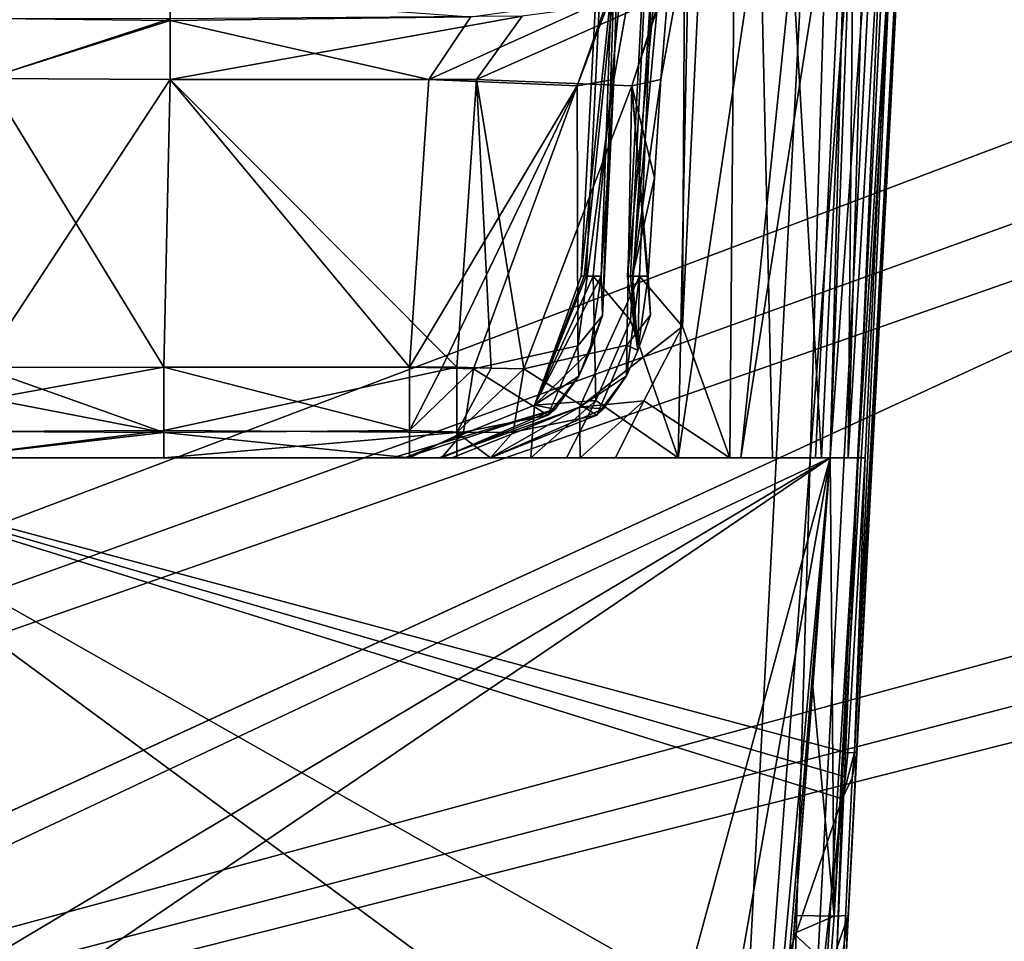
# Model space of a CAD drawing. Header units: inches. Extents: x -10 to 10, y -2.3 to 4.3.
# Tile 187 of 249: x -7.387 to -7.079, y -1.256 to -0.968. Entities that reach past the tile are written whole.
import ezdxf

# ---------------------------------------------------------------- set-up
doc = ezdxf.new("R2010")
doc.units = ezdxf.units.IN
doc.header["$LTSCALE"] = 65.185185
doc.header["$MEASUREMENT"] = 0
for name, color, linetype in [('1040', 7, 'CONTINUOUS'), ('1066', 7, 'CONTINUOUS'), ('10955', 7, 'CONTINUOUS'), ('10964', 7, 'CONTINUOUS'), ('1151', 7, 'CONTINUOUS'), ('1242', 7, 'CONTINUOUS'), ('2153', 7, 'CONTINUOUS'), ('2156', 7, 'CONTINUOUS'), ('2188', 7, 'CONTINUOUS'), ('2189', 7, 'CONTINUOUS'), ('2192', 7, 'CONTINUOUS'), ('7116', 7, 'CONTINUOUS'), ('7118', 7, 'CONTINUOUS'), ('7119', 7, 'CONTINUOUS'), ('7120', 7, 'CONTINUOUS'), ('7121', 7, 'CONTINUOUS'), ('7122', 7, 'CONTINUOUS'), ('7123', 7, 'CONTINUOUS'), ('7124', 7, 'CONTINUOUS'), ('7125', 7, 'CONTINUOUS'), ('7126', 7, 'CONTINUOUS'), ('7127', 7, 'CONTINUOUS'), ('7164', 7, 'CONTINUOUS'), ('7165', 7, 'CONTINUOUS'), ('7166', 7, 'CONTINUOUS'), ('7167', 7, 'CONTINUOUS'), ('7178', 7, 'CONTINUOUS'), ('7179', 7, 'CONTINUOUS'), ('7199', 7, 'CONTINUOUS'), ('7286', 7, 'CONTINUOUS'), ('7287', 7, 'CONTINUOUS'), ('7288', 7, 'CONTINUOUS'), ('7289', 7, 'CONTINUOUS'), ('7295', 7, 'CONTINUOUS'), ('7701', 7, 'CONTINUOUS'), ('7702', 7, 'CONTINUOUS'), ('7703', 7, 'CONTINUOUS'), ('8230', 7, 'CONTINUOUS'), ('8231', 7, 'CONTINUOUS'), ('8232', 7, 'CONTINUOUS'), ('8233', 7, 'CONTINUOUS'), ('8234', 7, 'CONTINUOUS'), ('8235', 7, 'CONTINUOUS'), ('8236', 7, 'CONTINUOUS'), ('8237', 7, 'CONTINUOUS'), ('8238', 7, 'CONTINUOUS')]:
    doc.layers.add(name, color=color, linetype=linetype)

msp = doc.modelspace()

# ---------------------------------------------------------------- linework, layer by layer
at = {"layer": '1040', "linetype": 'Continuous'}
for points in [[(-7.42686, -1.105, -3.65059), (-7.52553, -1.105, -3.4527), (-7.26648, -1.105, -3.65059), (-7.42686, -1.105, -3.65059)], [(-7.26648, -1.105, -3.65059), (-7.52553, -1.105, -3.4527), (-7.27037, -1.105, -3.57837), (-7.26648, -1.105, -3.65059)], [(-7.27037, -1.105, -3.57837), (-7.52553, -1.105, -3.4527), (-7.41068, -1.105, -3.49227), (-7.27037, -1.105, -3.57837)], [(-7.13341, -1.105, -3.76837), (-7.47239, -1.105, -3.76837), (-7.46281, -1.105, -3.73854), (-7.13341, -1.105, -3.76837)], [(-7.13807, -1.105, -3.7639), (-7.13341, -1.105, -3.76837), (-7.46281, -1.105, -3.73854), (-7.13807, -1.105, -3.7639)], [(-7.16139, -1.105, -3.741), (-7.13807, -1.105, -3.7639), (-7.46281, -1.105, -3.73854), (-7.16139, -1.105, -3.741)], [(-7.18097, -1.105, -3.7148), (-7.16139, -1.105, -3.741), (-7.46281, -1.105, -3.73854), (-7.18097, -1.105, -3.7148)], [(-7.45683, -1.105, -3.70778), (-7.18097, -1.105, -3.7148), (-7.46281, -1.105, -3.73854), (-7.45683, -1.105, -3.70778)], [(-7.18097, -1.105, -3.7148), (-7.45683, -1.105, -3.70778), (-7.21596, -1.105, -3.6809), (-7.18097, -1.105, -3.7148)], [(-7.45683, -1.105, -3.70778), (-7.44682, -1.105, -3.68064), (-7.21596, -1.105, -3.6809), (-7.45683, -1.105, -3.70778)], [(-7.44682, -1.105, -3.68064), (-7.42686, -1.105, -3.65059), (-7.22711, -1.105, -3.67378), (-7.44682, -1.105, -3.68064)], [(-7.21596, -1.105, -3.6809), (-7.44682, -1.105, -3.68064), (-7.22711, -1.105, -3.67378), (-7.21596, -1.105, -3.6809)], [(-7.22711, -1.105, -3.67378), (-7.42686, -1.105, -3.65059), (-7.26648, -1.105, -3.65059), (-7.22711, -1.105, -3.67378)], [(-7.34189, -1.105, -3.50597), (-7.27037, -1.105, -3.57837), (-7.41068, -1.105, -3.49227), (-7.34189, -1.105, -3.50597)], [(-7.25506, -1.105, -3.5077), (-7.27037, -1.105, -3.57837), (-7.34189, -1.105, -3.50597), (-7.25506, -1.105, -3.5077)], [(-7.25999, -1.105, -3.50641), (-7.25506, -1.105, -3.5077), (-7.34189, -1.105, -3.50597), (-7.25999, -1.105, -3.50641)], [(-7.2651, -1.105, -3.50597), (-7.25999, -1.105, -3.50641), (-7.34189, -1.105, -3.50597), (-7.2651, -1.105, -3.50597)]]:
    msp.add_3dface(points, dxfattribs=at)
at = {"layer": '1066', "linetype": 'Continuous'}
for points in [[(-7.12787, -1.105, 3.75642), (-7.13621, -1.105, 3.7463), (-7.47239, -1.105, 3.76837), (-7.12787, -1.105, 3.75642)], [(-7.47239, -1.105, 3.76837), (-7.13621, -1.105, 3.7463), (-7.46281, -1.105, 3.73853), (-7.47239, -1.105, 3.76837)], [(-7.12245, -1.105, 3.76837), (-7.12787, -1.105, 3.75642), (-7.47239, -1.105, 3.76837), (-7.12245, -1.105, 3.76837)], [(-7.15146, -1.105, 3.73045), (-7.16488, -1.105, 3.71302), (-7.46281, -1.105, 3.73853), (-7.15146, -1.105, 3.73045)], [(-7.46281, -1.105, 3.73853), (-7.16488, -1.105, 3.71302), (-7.45683, -1.105, 3.70778), (-7.46281, -1.105, 3.73853)], [(-7.13621, -1.105, 3.7463), (-7.15146, -1.105, 3.73045), (-7.46281, -1.105, 3.73853), (-7.13621, -1.105, 3.7463)], [(-7.16488, -1.105, 3.71302), (-7.2006, -1.105, 3.68032), (-7.45683, -1.105, 3.70778), (-7.16488, -1.105, 3.71302)], [(-7.45683, -1.105, 3.70778), (-7.2006, -1.105, 3.68032), (-7.44679, -1.105, 3.6806), (-7.45683, -1.105, 3.70778)], [(-7.21166, -1.105, 3.67354), (-7.2518, -1.105, 3.65059), (-7.44679, -1.105, 3.6806), (-7.21166, -1.105, 3.67354)], [(-7.44679, -1.105, 3.6806), (-7.2518, -1.105, 3.65059), (-7.42686, -1.105, 3.65059), (-7.44679, -1.105, 3.6806)], [(-7.2006, -1.105, 3.68032), (-7.21166, -1.105, 3.67354), (-7.44679, -1.105, 3.6806), (-7.2006, -1.105, 3.68032)], [(-7.34189, -1.105, 3.50597), (-7.41068, -1.105, 3.49227), (-7.42686, -1.105, 3.65059), (-7.34189, -1.105, 3.50597)], [(-7.25021, -1.105, 3.50597), (-7.34189, -1.105, 3.50597), (-7.42686, -1.105, 3.65059), (-7.25021, -1.105, 3.50597)], [(-7.24489, -1.105, 3.50645), (-7.25021, -1.105, 3.50597), (-7.42686, -1.105, 3.65059), (-7.24489, -1.105, 3.50645)], [(-7.23974, -1.105, 3.50787), (-7.24489, -1.105, 3.50645), (-7.42686, -1.105, 3.65059), (-7.23974, -1.105, 3.50787)], [(-7.25591, -1.105, 3.57837), (-7.23974, -1.105, 3.50787), (-7.42686, -1.105, 3.65059), (-7.25591, -1.105, 3.57837)], [(-7.2518, -1.105, 3.65059), (-7.25591, -1.105, 3.57837), (-7.42686, -1.105, 3.65059), (-7.2518, -1.105, 3.65059)]]:
    msp.add_3dface(points, dxfattribs=at)
at = {"layer": '10955', "linetype": 'Continuous'}
for points in [[(-9, -1.955, 13.9861), (-9, 0.545, 13.9861), (-3.55711, 0.545, 13.9861), (-9, -1.955, 13.9861)], [(-9, -1.955, 13.9861), (-3.55711, 0.545, 13.9861), (-3.55711, -1.955, 13.9861), (-9, -1.955, 13.9861)]]:
    msp.add_3dface(points, dxfattribs=at)
at = {"layer": '10964', "linetype": 'Continuous'}
for points in [[(-9, 0.545, 14.1431), (-9, -1.955, 14.1431), (-3.55711, -1.955, 14.1431), (-9, 0.545, 14.1431)], [(-3.55711, 0.545, 14.1431), (-9, 0.545, 14.1431), (-3.55711, -1.955, 14.1431), (-3.55711, 0.545, 14.1431)]]:
    msp.add_3dface(points, dxfattribs=at)
at = {"layer": '1151', "linetype": 'Continuous'}
for points in [[(-8.57837, -1.57343, 4.62775), (8.57837, -1.57343, 4.62775), (-8.52935, -0.63817, 4.57874), (-8.57837, -1.57343, 4.62775)], [(-8.52935, -0.63817, 4.57874), (8.57837, -1.57343, 4.62775), (-7.12257, -0.63817, 4.57874), (-8.52935, -0.63817, 4.57874)], [(-7.12257, -0.63817, 4.57874), (8.57837, -1.57343, 4.62775), (-6.87743, -0.63817, 4.57874), (-7.12257, -0.63817, 4.57874)]]:
    msp.add_3dface(points, dxfattribs=at)
at = {"layer": '1242', "linetype": 'Continuous'}
for points in [[(-6.91811, -0.62096, -4.57784), (-8.57837, -1.57343, -4.62775), (-6.93735, -0.57657, -4.57551), (-6.91811, -0.62096, -4.57784)], [(-6.93735, -0.57657, -4.57551), (-8.57837, -1.57343, -4.62775), (-7.0819, -0.62096, -4.57784), (-6.93735, -0.57657, -4.57551)], [(-1.89693, -0.63817, -4.57874), (-8.57837, -1.57343, -4.62775), (-1.93761, -0.62096, -4.57784), (-1.89693, -0.63817, -4.57874)], [(-1.93761, -0.62096, -4.57784), (-8.57837, -1.57343, -4.62775), (-2.10307, -0.63817, -4.57874), (-1.93761, -0.62096, -4.57784)], [(-2.87743, -0.63817, -4.57874), (-8.57837, -1.57343, -4.62775), (-2.91811, -0.62096, -4.57784), (-2.87743, -0.63817, -4.57874)], [(-2.91811, -0.62096, -4.57784), (-8.57837, -1.57343, -4.62775), (-3.12257, -0.63817, -4.57874), (-2.91811, -0.62096, -4.57784)], [(-4.87743, -0.63817, -4.57874), (-8.57837, -1.57343, -4.62775), (-4.91811, -0.62096, -4.57784), (-4.87743, -0.63817, -4.57874)], [(-4.91811, -0.62096, -4.57784), (-8.57837, -1.57343, -4.62775), (-5.12257, -0.63817, -4.57874), (-4.91811, -0.62096, -4.57784)], [(-5.89693, -0.63817, -4.57874), (-8.57837, -1.57343, -4.62775), (-5.93761, -0.62096, -4.57784), (-5.89693, -0.63817, -4.57874)], [(-5.93761, -0.62096, -4.57784), (-8.57837, -1.57343, -4.62775), (-6.10307, -0.63817, -4.57874), (-5.93761, -0.62096, -4.57784)], [(-6.87743, -0.63817, -4.57874), (-8.57837, -1.57343, -4.62775), (-6.91811, -0.62096, -4.57784), (-6.87743, -0.63817, -4.57874)], [(-7.0819, -0.62096, -4.57784), (-8.57837, -1.57343, -4.62775), (-7.12257, -0.63817, -4.57874), (-7.0819, -0.62096, -4.57784)], [(-3.89693, -0.63817, -4.57874), (-8.57837, -1.57343, -4.62775), (-3.93712, -0.62143, -4.57786), (-3.89693, -0.63817, -4.57874)], [(-3.93712, -0.62143, -4.57786), (-8.57837, -1.57343, -4.62775), (-4.10307, -0.63817, -4.57874), (-3.93712, -0.62143, -4.57786)], [(-8.57837, -1.57343, -4.62775), (-8.52935, -0.63817, -4.57874), (-7.12257, -0.63817, -4.57874), (-8.57837, -1.57343, -4.62775)], [(8.57837, -1.57343, -4.62775), (-8.57837, -1.57343, -4.62775), (8.52935, -0.63817, -4.57874), (8.57837, -1.57343, -4.62775)], [(5.89693, -0.63817, -4.57874), (-8.57837, -1.57343, -4.62775), (5.12257, -0.63817, -4.57874), (5.89693, -0.63817, -4.57874)], [(-8.57837, -1.57343, -4.62775), (5.89693, -0.63817, -4.57874), (6.10307, -0.63817, -4.57874), (-8.57837, -1.57343, -4.62775)], [(5.12257, -0.63817, -4.57874), (-8.57837, -1.57343, -4.62775), (4.87743, -0.63817, -4.57874), (5.12257, -0.63817, -4.57874)], [(4.87743, -0.63817, -4.57874), (-8.57837, -1.57343, -4.62775), (4.10307, -0.63817, -4.57874), (4.87743, -0.63817, -4.57874)], [(4.10307, -0.63817, -4.57874), (-8.57837, -1.57343, -4.62775), (3.89693, -0.63817, -4.57874), (4.10307, -0.63817, -4.57874)], [(3.89693, -0.63817, -4.57874), (-8.57837, -1.57343, -4.62775), (3.12257, -0.63817, -4.57874), (3.89693, -0.63817, -4.57874)], [(3.12257, -0.63817, -4.57874), (-8.57837, -1.57343, -4.62775), (2.87743, -0.63817, -4.57874), (3.12257, -0.63817, -4.57874)], [(2.87743, -0.63817, -4.57874), (-8.57837, -1.57343, -4.62775), (2.10307, -0.63817, -4.57874), (2.87743, -0.63817, -4.57874)], [(2.10307, -0.63817, -4.57874), (-8.57837, -1.57343, -4.62775), (1.89693, -0.63817, -4.57874), (2.10307, -0.63817, -4.57874)], [(1.89693, -0.63817, -4.57874), (-8.57837, -1.57343, -4.62775), (-1.89693, -0.63817, -4.57874), (1.89693, -0.63817, -4.57874)], [(-2.10307, -0.63817, -4.57874), (-8.57837, -1.57343, -4.62775), (-2.87743, -0.63817, -4.57874), (-2.10307, -0.63817, -4.57874)], [(-3.12257, -0.63817, -4.57874), (-8.57837, -1.57343, -4.62775), (-3.89693, -0.63817, -4.57874), (-3.12257, -0.63817, -4.57874)], [(-4.10307, -0.63817, -4.57874), (-8.57837, -1.57343, -4.62775), (-4.87743, -0.63817, -4.57874), (-4.10307, -0.63817, -4.57874)], [(-5.12257, -0.63817, -4.57874), (-8.57837, -1.57343, -4.62775), (-5.89693, -0.63817, -4.57874), (-5.12257, -0.63817, -4.57874)], [(-6.10307, -0.63817, -4.57874), (-8.57837, -1.57343, -4.62775), (-6.87743, -0.63817, -4.57874), (-6.10307, -0.63817, -4.57874)], [(8.52935, -0.63817, -4.57874), (-8.57837, -1.57343, -4.62775), (7.12257, -0.63817, -4.57874), (8.52935, -0.63817, -4.57874)], [(7.12257, -0.63817, -4.57874), (-8.57837, -1.57343, -4.62775), (6.87743, -0.63817, -4.57874), (7.12257, -0.63817, -4.57874)], [(6.87743, -0.63817, -4.57874), (-8.57837, -1.57343, -4.62775), (6.10307, -0.63817, -4.57874), (6.87743, -0.63817, -4.57874)]]:
    msp.add_3dface(points, dxfattribs=at)
at = {"layer": '2153', "linetype": 'Continuous'}
for points in [[(-7.09637, -0.64825, 3.76391), (-7.14486, -1.57343, 4.39629), (-7.09584, -0.6382, 4.4453), (-7.09637, -0.64825, 3.76391)], [(-7.13828, -1.44788, 4.17846), (-7.14486, -1.57343, 4.39629), (-7.09637, -0.64825, 3.76391), (-7.13828, -1.44788, 4.17846)], [(-7.13698, -1.42314, 4.11653), (-7.13828, -1.44788, 4.17846), (-7.09637, -0.64825, 3.76391), (-7.13698, -1.42314, 4.11653)], [(-7.0979, -0.67738, 3.77281), (-7.13698, -1.42314, 4.11653), (-7.09637, -0.64825, 3.76391), (-7.0979, -0.67738, 3.77281)], [(-7.13698, -1.42314, 3.87629), (-7.13698, -1.42314, 4.11653), (-7.0979, -0.67738, 3.77281), (-7.13698, -1.42314, 3.87629)], [(-7.12513, -1.19701, 3.78493), (-7.13698, -1.42314, 3.87629), (-7.0979, -0.67738, 3.77281), (-7.12513, -1.19701, 3.78493)]]:
    msp.add_3dface(points, dxfattribs=at)
at = {"layer": '2156', "linetype": 'Continuous'}
for points in [[(-7.10467, -0.63882, 4.46648), (-7.17481, -1.57343, 4.42625), (-7.1258, -0.63817, 4.47526), (-7.10467, -0.63882, 4.46648)], [(-7.15357, -1.57279, 4.41749), (-7.17481, -1.57343, 4.42625), (-7.10467, -0.63882, 4.46648), (-7.15357, -1.57279, 4.41749)], [(-7.09584, -0.6382, 4.4453), (-7.14486, -1.57343, 4.39629), (-7.15357, -1.57279, 4.41749), (-7.09584, -0.6382, 4.4453)], [(-7.09584, -0.6382, 4.4453), (-7.15357, -1.57279, 4.41749), (-7.10467, -0.63882, 4.46648), (-7.09584, -0.6382, 4.4453)]]:
    msp.add_3dface(points, dxfattribs=at)
at = {"layer": '2188', "linetype": 'Continuous'}
for points in [[(-7.1258, -0.63817, -4.47526), (-8.52574, -0.63817, -4.47526), (-7.17481, -1.57343, -4.42625), (-7.1258, -0.63817, -4.47526)], [(-7.17481, -1.57343, -4.42625), (-8.52574, -0.63817, -4.47526), (-8.39204, -0.83836, -4.46477), (-7.17481, -1.57343, -4.42625)], [(-8.35676, -0.9023, -4.46142), (-7.17481, -1.57343, -4.42625), (-8.39204, -0.83836, -4.46477), (-8.35676, -0.9023, -4.46142)], [(-8.32747, -1.23498, -4.44398), (-7.17481, -1.57343, -4.42625), (-8.35676, -0.9023, -4.46142), (-8.32747, -1.23498, -4.44398)], [(-8.30047, -1.57343, -4.42625), (-7.17481, -1.57343, -4.42625), (-8.32747, -1.23498, -4.44398), (-8.30047, -1.57343, -4.42625)]]:
    msp.add_3dface(points, dxfattribs=at)
at = {"layer": '2189', "linetype": 'Continuous'}
for points in [[(-7.1258, -0.63817, -4.47526), (-7.17481, -1.57343, -4.42625), (-7.15358, -1.57279, -4.4175), (-7.1258, -0.63817, -4.47526)], [(-7.10463, -0.63882, -4.46644), (-7.1258, -0.63817, -4.47526), (-7.15358, -1.57279, -4.4175), (-7.10463, -0.63882, -4.46644)], [(-7.14486, -1.57343, -4.39629), (-7.10463, -0.63882, -4.46644), (-7.15358, -1.57279, -4.4175), (-7.14486, -1.57343, -4.39629)], [(-7.09584, -0.6382, -4.4453), (-7.10463, -0.63882, -4.46644), (-7.14486, -1.57343, -4.39629), (-7.09584, -0.6382, -4.4453)]]:
    msp.add_3dface(points, dxfattribs=at)
at = {"layer": '2192', "linetype": 'Continuous'}
for points in [[(-7.081, -0.355, -4.53392), (-7.09584, -0.6382, -4.4453), (-7.13828, -1.44788, -4.17846), (-7.081, -0.355, -4.53392)], [(-7.13698, -1.42314, -4.11653), (-7.081, -0.355, -4.53392), (-7.13828, -1.44788, -4.17846), (-7.13698, -1.42314, -4.11653)], [(-7.1278, -1.24804, -3.80555), (-7.081, -0.355, -4.53392), (-7.13698, -1.42314, -3.87629), (-7.1278, -1.24804, -3.80555)], [(-7.13698, -1.42314, -3.87629), (-7.081, -0.355, -4.53392), (-7.13698, -1.42314, -4.11653), (-7.13698, -1.42314, -3.87629)], [(-7.0979, -0.67738, -3.79138), (-7.081, -0.355, -4.53392), (-7.1278, -1.24804, -3.80555), (-7.0979, -0.67738, -3.79138)], [(-7.09584, -0.6382, -4.4453), (-7.14486, -1.57343, -4.39629), (-7.14486, -1.57343, -4.20977), (-7.09584, -0.6382, -4.4453)], [(-7.14145, -1.50847, -4.20637), (-7.09584, -0.6382, -4.4453), (-7.14486, -1.57343, -4.20977), (-7.14145, -1.50847, -4.20637)], [(-7.13828, -1.44788, -4.17846), (-7.09584, -0.6382, -4.4453), (-7.14145, -1.50847, -4.20637), (-7.13828, -1.44788, -4.17846)]]:
    msp.add_3dface(points, dxfattribs=at)
at = {"layer": '7116', "linetype": 'Continuous'}
for points in [[(-7.12245, -1.105, 3.76837), (-7.47239, -1.105, 3.76837), (-7.12797, -1.19723, 3.76837), (-7.12245, -1.105, 3.76837)], [(-7.19011, -1.31305, 3.76837), (-7.47239, -1.105, 3.76837), (-7.44025, -1.31305, 3.76837), (-7.19011, -1.31305, 3.76837)], [(-7.47239, -1.105, 3.76837), (-7.19011, -1.31305, 3.76837), (-7.15496, -1.28512, 3.76837), (-7.47239, -1.105, 3.76837)], [(-7.12797, -1.19723, 3.76837), (-7.47239, -1.105, 3.76837), (-7.12861, -1.20469, 3.76837), (-7.12797, -1.19723, 3.76837)], [(-7.12861, -1.20469, 3.76837), (-7.47239, -1.105, 3.76837), (-7.12965, -1.21158, 3.76837), (-7.12861, -1.20469, 3.76837)], [(-7.12965, -1.21158, 3.76837), (-7.47239, -1.105, 3.76837), (-7.15496, -1.28512, 3.76837), (-7.12965, -1.21158, 3.76837)]]:
    msp.add_3dface(points, dxfattribs=at)
at = {"layer": '7118', "linetype": 'Continuous'}
for points in [[(-7.13698, -1.42314, 3.87629), (-7.12513, -1.19701, 3.78493), (-7.12652, -1.20499, 3.77655), (-7.13698, -1.42314, 3.87629)], [(-7.12965, -1.21158, 3.76837), (-7.13698, -1.42314, 3.87629), (-7.12652, -1.20499, 3.77655), (-7.12965, -1.21158, 3.76837)], [(-7.13698, -1.42314, 3.87629), (-7.12965, -1.21158, 3.76837), (-7.15562, -1.4425, 3.83871), (-7.13698, -1.42314, 3.87629)], [(-7.12965, -1.21158, 3.76837), (-7.15496, -1.28512, 3.76837), (-7.15562, -1.4425, 3.83871), (-7.12965, -1.21158, 3.76837)]]:
    msp.add_3dface(points, dxfattribs=at)
at = {"layer": '7119', "linetype": 'Continuous'}
for points in [[(-7.12797, -1.19723, 3.76837), (-7.12965, -1.21158, 3.76837), (-7.12585, -1.19716, 3.77653), (-7.12797, -1.19723, 3.76837)], [(-7.12965, -1.21158, 3.76837), (-7.12652, -1.20499, 3.77655), (-7.12585, -1.19716, 3.77653), (-7.12965, -1.21158, 3.76837)], [(-7.12797, -1.19723, 3.76837), (-7.12861, -1.20469, 3.76837), (-7.12965, -1.21158, 3.76837), (-7.12797, -1.19723, 3.76837)], [(-7.12652, -1.20499, 3.77655), (-7.12513, -1.19701, 3.78493), (-7.12585, -1.19716, 3.77653), (-7.12652, -1.20499, 3.77655)]]:
    msp.add_3dface(points, dxfattribs=at)
at = {"layer": '7120', "linetype": 'Continuous'}
for points in [[(-7.11537, -0.67738, 3.73487), (-7.12583, -0.89132, 3.74062), (-7.12787, -1.105, 3.75642), (-7.11537, -0.67738, 3.73487)], [(-7.11537, -0.67738, 3.73487), (-7.12787, -1.105, 3.75642), (-7.10249, -0.67765, 3.75194), (-7.11537, -0.67738, 3.73487)], [(-7.12787, -1.105, 3.75642), (-7.12245, -1.105, 3.76837), (-7.10249, -0.67765, 3.75194), (-7.12787, -1.105, 3.75642)], [(-7.12585, -1.19716, 3.77653), (-7.12513, -1.19701, 3.78493), (-7.09817, -0.67749, 3.76775), (-7.12585, -1.19716, 3.77653)], [(-7.10249, -0.67765, 3.75194), (-7.12585, -1.19716, 3.77653), (-7.09817, -0.67749, 3.76775), (-7.10249, -0.67765, 3.75194)], [(-7.12245, -1.105, 3.76837), (-7.12585, -1.19716, 3.77653), (-7.10249, -0.67765, 3.75194), (-7.12245, -1.105, 3.76837)], [(-7.12513, -1.19701, 3.78493), (-7.0979, -0.67738, 3.77281), (-7.09817, -0.67749, 3.76775), (-7.12513, -1.19701, 3.78493)], [(-7.13621, -1.105, 3.7463), (-7.12787, -1.105, 3.75642), (-7.12583, -0.89132, 3.74062), (-7.13621, -1.105, 3.7463)], [(-7.12245, -1.105, 3.76837), (-7.12797, -1.19723, 3.76837), (-7.12585, -1.19716, 3.77653), (-7.12245, -1.105, 3.76837)]]:
    msp.add_3dface(points, dxfattribs=at)
at = {"layer": '7121', "linetype": 'Continuous'}
for points in [[(-7.19691, -1.04814, 3.6), (-7.19595, -1.04814, 3.61949), (-7.17748, -0.67738, 3.6), (-7.19691, -1.04814, 3.6)], [(-7.19528, -1.04814, 3.57466), (-7.19691, -1.04814, 3.6), (-7.16121, -0.67738, 3.52576), (-7.19528, -1.04814, 3.57466)], [(-7.16121, -0.67738, 3.52576), (-7.19691, -1.04814, 3.6), (-7.17748, -0.67738, 3.6), (-7.16121, -0.67738, 3.52576)], [(-7.19595, -1.04814, 3.61949), (-7.19306, -1.04814, 3.63879), (-7.17748, -0.67738, 3.6), (-7.19595, -1.04814, 3.61949)], [(-7.18643, -0.98664, 3.54747), (-7.19528, -1.04814, 3.57466), (-7.16121, -0.67738, 3.52576), (-7.18643, -0.98664, 3.54747)], [(-7.19306, -1.04814, 3.63879), (-7.17962, -1.06392, 3.6827), (-7.17748, -0.67738, 3.6), (-7.19306, -1.04814, 3.63879)], [(-7.17529, -0.92564, 3.52542), (-7.18643, -0.98664, 3.54747), (-7.16121, -0.67738, 3.52576), (-7.17529, -0.92564, 3.52542)], [(-7.17962, -1.06392, 3.6827), (-7.16488, -1.105, 3.71302), (-7.16121, -0.67738, 3.67424), (-7.17962, -1.06392, 3.6827)], [(-7.17748, -0.67738, 3.6), (-7.17962, -1.06392, 3.6827), (-7.16121, -0.67738, 3.67424), (-7.17748, -0.67738, 3.6)], [(-7.16488, -1.105, 3.71302), (-7.15146, -1.105, 3.73045), (-7.16121, -0.67738, 3.67424), (-7.16488, -1.105, 3.71302)], [(-7.15146, -1.105, 3.73045), (-7.13621, -1.105, 3.7463), (-7.16121, -0.67738, 3.67424), (-7.15146, -1.105, 3.73045)], [(-7.13621, -1.105, 3.7463), (-7.12583, -0.89132, 3.74062), (-7.16121, -0.67738, 3.67424), (-7.13621, -1.105, 3.7463)], [(-7.18842, -1.01741, 3.5486), (-7.19528, -1.04814, 3.57466), (-7.18643, -0.98664, 3.54747), (-7.18842, -1.01741, 3.5486)], [(-7.19039, -1.04814, 3.54973), (-7.19528, -1.04814, 3.57466), (-7.18842, -1.01741, 3.5486), (-7.19039, -1.04814, 3.54973)]]:
    msp.add_3dface(points, dxfattribs=at)
at = {"layer": '7122', "linetype": 'Continuous'}
for points in [[(-7.17962, -1.06392, 3.6827), (-7.19306, -1.04814, 3.63879), (-7.21192, -1.08911, 3.64258), (-7.17962, -1.06392, 3.6827)], [(-7.17962, -1.06392, 3.6827), (-7.21192, -1.08911, 3.64258), (-7.19175, -1.0871, 3.67414), (-7.17962, -1.06392, 3.6827)], [(-7.16488, -1.105, 3.71302), (-7.17962, -1.06392, 3.6827), (-7.19175, -1.0871, 3.67414), (-7.16488, -1.105, 3.71302)], [(-7.21192, -1.08911, 3.64258), (-7.21166, -1.105, 3.67354), (-7.19175, -1.0871, 3.67414), (-7.21192, -1.08911, 3.64258)], [(-7.21166, -1.105, 3.67354), (-7.2006, -1.105, 3.68032), (-7.19175, -1.0871, 3.67414), (-7.21166, -1.105, 3.67354)], [(-7.2006, -1.105, 3.68032), (-7.16488, -1.105, 3.71302), (-7.19175, -1.0871, 3.67414), (-7.2006, -1.105, 3.68032)], [(-7.2518, -1.105, 3.65059), (-7.21166, -1.105, 3.67354), (-7.21192, -1.08911, 3.64258), (-7.2518, -1.105, 3.65059)]]:
    msp.add_3dface(points, dxfattribs=at)
at = {"layer": '7123', "linetype": 'Continuous'}
for points in [[(-7.21192, -1.08911, 3.64258), (-7.19306, -1.04814, 3.63879), (-7.19719, -1.07937, 3.5349), (-7.21192, -1.08911, 3.64258)], [(-7.19719, -1.07937, 3.5349), (-7.19306, -1.04814, 3.63879), (-7.19367, -1.07138, 3.53935), (-7.19719, -1.07937, 3.5349)], [(-7.19595, -1.04814, 3.61949), (-7.19691, -1.04814, 3.6), (-7.19367, -1.07138, 3.53935), (-7.19595, -1.04814, 3.61949)], [(-7.19691, -1.04814, 3.6), (-7.19528, -1.04814, 3.57466), (-7.19367, -1.07138, 3.53935), (-7.19691, -1.04814, 3.6)], [(-7.19306, -1.04814, 3.63879), (-7.19595, -1.04814, 3.61949), (-7.19367, -1.07138, 3.53935), (-7.19306, -1.04814, 3.63879)], [(-7.19528, -1.04814, 3.57466), (-7.19039, -1.04814, 3.54973), (-7.19367, -1.07138, 3.53935), (-7.19528, -1.04814, 3.57466)], [(-7.20441, -1.08962, 3.528), (-7.21192, -1.08911, 3.64258), (-7.19719, -1.07937, 3.5349), (-7.20441, -1.08962, 3.528)], [(-7.23974, -1.105, 3.50787), (-7.25591, -1.105, 3.57837), (-7.21192, -1.08911, 3.64258), (-7.23974, -1.105, 3.50787)], [(-7.25591, -1.105, 3.57837), (-7.2518, -1.105, 3.65059), (-7.21192, -1.08911, 3.64258), (-7.25591, -1.105, 3.57837)], [(-7.23974, -1.105, 3.50787), (-7.21192, -1.08911, 3.64258), (-7.20441, -1.08962, 3.528), (-7.23974, -1.105, 3.50787)]]:
    msp.add_3dface(points, dxfattribs=at)
at = {"layer": '7124', "linetype": 'Continuous'}
for points in [[(-7.19367, -1.07138, 3.53935), (-7.19039, -1.04814, 3.54973), (-7.18963, -1.06034, 3.52797), (-7.19367, -1.07138, 3.53935)], [(-7.19702, -1.06979, 3.50712), (-7.19367, -1.07138, 3.53935), (-7.18963, -1.06034, 3.52797), (-7.19702, -1.06979, 3.50712)], [(-7.22927, -1.07718, 3.47984), (-7.2065, -1.09164, 3.50897), (-7.19702, -1.06979, 3.50712), (-7.22927, -1.07718, 3.47984)], [(-7.2065, -1.09164, 3.50897), (-7.19719, -1.07937, 3.5349), (-7.19702, -1.06979, 3.50712), (-7.2065, -1.09164, 3.50897)], [(-7.19719, -1.07937, 3.5349), (-7.19367, -1.07138, 3.53935), (-7.19702, -1.06979, 3.50712), (-7.19719, -1.07937, 3.5349)], [(-7.23259, -1.09697, 3.48873), (-7.2065, -1.09164, 3.50897), (-7.22927, -1.07718, 3.47984), (-7.23259, -1.09697, 3.48873)], [(-7.20441, -1.08962, 3.528), (-7.19719, -1.07937, 3.5349), (-7.2065, -1.09164, 3.50897), (-7.20441, -1.08962, 3.528)], [(-7.23974, -1.105, 3.50787), (-7.20441, -1.08962, 3.528), (-7.2065, -1.09164, 3.50897), (-7.23974, -1.105, 3.50787)], [(-7.23259, -1.09697, 3.48873), (-7.23974, -1.105, 3.50787), (-7.2065, -1.09164, 3.50897), (-7.23259, -1.09697, 3.48873)]]:
    msp.add_3dface(points, dxfattribs=at)
at = {"layer": '7125', "linetype": 'Continuous'}
for points in [[(-7.25025, -1.07657, 3.47601), (-7.25025, -1.09705, 3.48562), (-7.23957, -1.0769, 3.47699), (-7.25025, -1.07657, 3.47601)], [(-7.25025, -1.09705, 3.48562), (-7.22927, -1.07718, 3.47984), (-7.23957, -1.0769, 3.47699), (-7.25025, -1.09705, 3.48562)], [(-7.23259, -1.09697, 3.48873), (-7.22927, -1.07718, 3.47984), (-7.25025, -1.09705, 3.48562), (-7.23259, -1.09697, 3.48873)], [(-7.23974, -1.105, 3.50787), (-7.23259, -1.09697, 3.48873), (-7.25025, -1.09705, 3.48562), (-7.23974, -1.105, 3.50787)], [(-7.25021, -1.105, 3.50597), (-7.23974, -1.105, 3.50787), (-7.25025, -1.09705, 3.48562), (-7.25021, -1.105, 3.50597)], [(-7.25021, -1.105, 3.50597), (-7.24489, -1.105, 3.50645), (-7.23974, -1.105, 3.50787), (-7.25021, -1.105, 3.50597)]]:
    msp.add_3dface(points, dxfattribs=at)
at = {"layer": '7126', "linetype": 'Continuous'}
for points in [[(-7.25025, -1.09705, 3.48562), (-7.25025, -1.07657, 3.47601), (-7.34189, -1.09647, 3.48502), (-7.25025, -1.09705, 3.48562)], [(-7.34189, -1.09647, 3.48502), (-7.25025, -1.07657, 3.47601), (-7.34189, -1.07657, 3.47601), (-7.34189, -1.09647, 3.48502)], [(-7.34189, -1.105, 3.50597), (-7.25025, -1.09705, 3.48562), (-7.34189, -1.09647, 3.48502), (-7.34189, -1.105, 3.50597)], [(-7.34189, -1.105, 3.50597), (-7.25021, -1.105, 3.50597), (-7.25025, -1.09705, 3.48562), (-7.34189, -1.105, 3.50597)]]:
    msp.add_3dface(points, dxfattribs=at)
at = {"layer": '7127', "linetype": 'Continuous'}
for points in [[(-7.34189, -1.09647, 3.48502), (-7.34189, -1.07657, 3.47601), (-7.45461, -1.09705, 3.43893), (-7.34189, -1.09647, 3.48502)], [(-7.45461, -1.09705, 3.43893), (-7.34189, -1.07657, 3.47601), (-7.39922, -1.0767, 3.46462), (-7.45461, -1.09705, 3.43893)], [(-7.41068, -1.105, 3.49227), (-7.34189, -1.09647, 3.48502), (-7.45461, -1.09705, 3.43893), (-7.41068, -1.105, 3.49227)], [(-7.41068, -1.105, 3.49227), (-7.34189, -1.105, 3.50597), (-7.34189, -1.09647, 3.48502), (-7.41068, -1.105, 3.49227)]]:
    msp.add_3dface(points, dxfattribs=at)
at = {"layer": '7164', "linetype": 'Continuous'}
for points in [[(-7.39922, -1.0767, 3.46462), (-7.34189, -1.07657, 3.47601), (-7.39726, -0.98636, 3.45988), (-7.39922, -1.0767, 3.46462)], [(-7.39726, -0.98636, 3.45988), (-7.34189, -1.07657, 3.47601), (-7.33994, -0.98664, 3.4713), (-7.39726, -0.98636, 3.45988)]]:
    msp.add_3dface(points, dxfattribs=at)
at = {"layer": '7165', "linetype": 'Continuous'}
for points in [[(-7.43982, -0.96756, 3.42169), (-7.39726, -0.98636, 3.45988), (-7.33994, -0.96771, 3.46251), (-7.43982, -0.96756, 3.42169)], [(-7.39726, -0.98636, 3.45988), (-7.33994, -0.98664, 3.4713), (-7.33994, -0.96771, 3.46251), (-7.39726, -0.98636, 3.45988)]]:
    msp.add_3dface(points, dxfattribs=at)
at = {"layer": '7166', "linetype": 'Continuous'}
for points in [[(-7.33994, -0.96771, 3.46251), (-7.33994, -0.98664, 3.4713), (-7.22985, -0.9669, 3.46162), (-7.33994, -0.96771, 3.46251)], [(-7.22985, -0.9669, 3.46162), (-7.33994, -0.98664, 3.4713), (-7.2441, -0.98664, 3.4713), (-7.22985, -0.9669, 3.46162)]]:
    msp.add_3dface(points, dxfattribs=at)
at = {"layer": '7167', "linetype": 'Continuous'}
for points in [[(-7.18643, -0.98664, 3.54747), (-7.17529, -0.92564, 3.52542), (-7.19546, -0.98869, 3.49647), (-7.18643, -0.98664, 3.54747)], [(-7.17529, -0.92564, 3.52542), (-7.18648, -0.96105, 3.48849), (-7.19546, -0.98869, 3.49647), (-7.17529, -0.92564, 3.52542)], [(-7.22985, -0.9669, 3.46162), (-7.2441, -0.98664, 3.4713), (-7.18648, -0.96105, 3.48849), (-7.22985, -0.9669, 3.46162)], [(-7.18648, -0.96105, 3.48849), (-7.2441, -0.98664, 3.4713), (-7.19546, -0.98869, 3.49647), (-7.18648, -0.96105, 3.48849)]]:
    msp.add_3dface(points, dxfattribs=at)
at = {"layer": '7178', "linetype": 'Continuous'}
for points in [[(-7.25025, -1.07657, 3.47601), (-7.23957, -1.0769, 3.47699), (-7.2441, -0.98664, 3.4713), (-7.25025, -1.07657, 3.47601)], [(-7.23957, -1.0769, 3.47699), (-7.22927, -1.07718, 3.47984), (-7.2441, -0.98664, 3.4713), (-7.23957, -1.0769, 3.47699)], [(-7.2441, -0.98664, 3.4713), (-7.22927, -1.07718, 3.47984), (-7.19546, -0.98869, 3.49647), (-7.2441, -0.98664, 3.4713)], [(-7.22927, -1.07718, 3.47984), (-7.19702, -1.06979, 3.50712), (-7.19546, -0.98869, 3.49647), (-7.22927, -1.07718, 3.47984)], [(-7.19702, -1.06979, 3.50712), (-7.18963, -1.06034, 3.52797), (-7.19546, -0.98869, 3.49647), (-7.19702, -1.06979, 3.50712)], [(-7.18842, -1.01741, 3.5486), (-7.18643, -0.98664, 3.54747), (-7.19546, -0.98869, 3.49647), (-7.18842, -1.01741, 3.5486)], [(-7.19039, -1.04814, 3.54973), (-7.18842, -1.01741, 3.5486), (-7.19546, -0.98869, 3.49647), (-7.19039, -1.04814, 3.54973)], [(-7.18963, -1.06034, 3.52797), (-7.19039, -1.04814, 3.54973), (-7.19546, -0.98869, 3.49647), (-7.18963, -1.06034, 3.52797)]]:
    msp.add_3dface(points, dxfattribs=at)
at = {"layer": '7179', "linetype": 'Continuous'}
for points in [[(-7.34189, -1.07657, 3.47601), (-7.25025, -1.07657, 3.47601), (-7.33994, -0.98664, 3.4713), (-7.34189, -1.07657, 3.47601)], [(-7.33994, -0.98664, 3.4713), (-7.25025, -1.07657, 3.47601), (-7.2441, -0.98664, 3.4713), (-7.33994, -0.98664, 3.4713)]]:
    msp.add_3dface(points, dxfattribs=at)
at = {"layer": '7199', "linetype": 'Continuous'}
for points in [[(-7.1258, -0.63817, 4.47526), (-8.32752, -1.23504, 4.44398), (-8.35669, -0.90266, 4.4614), (-7.1258, -0.63817, 4.47526)], [(-7.1258, -0.63817, 4.47526), (-8.30043, -1.57343, 4.42625), (-8.32752, -1.23504, 4.44398), (-7.1258, -0.63817, 4.47526)], [(-7.1258, -0.63817, 4.47526), (-7.17481, -1.57343, 4.42625), (-8.30043, -1.57343, 4.42625), (-7.1258, -0.63817, 4.47526)]]:
    msp.add_3dface(points, dxfattribs=at)
at = {"layer": '7286', "linetype": 'Continuous'}
for points in [[(-7.1278, -1.24804, -3.80555), (-7.13698, -1.42314, -3.87629), (-7.1552, -1.44233, -3.83908), (-7.1278, -1.24804, -3.80555)], [(-7.1278, -1.24804, -3.80555), (-7.1552, -1.44233, -3.83908), (-7.13343, -1.26439, -3.78698), (-7.1278, -1.24804, -3.80555)]]:
    msp.add_3dface(points, dxfattribs=at)
at = {"layer": '7287', "linetype": 'Continuous'}
for points in [[(-7.47239, -1.105, -3.76837), (-7.13341, -1.105, -3.76837), (-7.46367, -1.26054, -3.76837), (-7.47239, -1.105, -3.76837)], [(-7.46367, -1.26054, -3.76837), (-7.13341, -1.105, -3.76837), (-7.45665, -1.29726, -3.76837), (-7.46367, -1.26054, -3.76837)], [(-7.45665, -1.29726, -3.76837), (-7.13341, -1.105, -3.76837), (-7.44025, -1.31305, -3.76837), (-7.45665, -1.29726, -3.76837)], [(-7.13341, -1.105, -3.76837), (-7.19011, -1.31305, -3.76837), (-7.44025, -1.31305, -3.76837), (-7.13341, -1.105, -3.76837)], [(-7.16836, -1.30266, -3.76837), (-7.19011, -1.31305, -3.76837), (-7.13341, -1.105, -3.76837), (-7.16836, -1.30266, -3.76837)], [(-7.14925, -1.27442, -3.76837), (-7.16836, -1.30266, -3.76837), (-7.13341, -1.105, -3.76837), (-7.14925, -1.27442, -3.76837)], [(-7.14925, -1.27442, -3.76837), (-7.13341, -1.105, -3.76837), (-7.14676, -1.26773, -3.76837), (-7.14925, -1.27442, -3.76837)], [(-7.14676, -1.26773, -3.76837), (-7.13341, -1.105, -3.76837), (-7.14528, -1.25857, -3.76837), (-7.14676, -1.26773, -3.76837)], [(-7.14528, -1.25857, -3.76837), (-7.13341, -1.105, -3.76837), (-7.14486, -1.25373, -3.76837), (-7.14528, -1.25857, -3.76837)], [(-7.13341, -1.105, -3.76837), (-7.1444, -1.24806, -3.76837), (-7.14486, -1.25373, -3.76837), (-7.13341, -1.105, -3.76837)], [(-7.13883, -1.17654, -3.76837), (-7.1444, -1.24806, -3.76837), (-7.13341, -1.105, -3.76837), (-7.13883, -1.17654, -3.76837)]]:
    msp.add_3dface(points, dxfattribs=at)
at = {"layer": '7288', "linetype": 'Continuous'}
for points in [[(-7.1173, -0.67738, -3.75187), (-7.10302, -0.67768, -3.76938), (-7.13341, -1.105, -3.76837), (-7.1173, -0.67738, -3.75187)], [(-7.1173, -0.67738, -3.75187), (-7.13341, -1.105, -3.76837), (-7.12772, -0.89133, -3.75792), (-7.1173, -0.67738, -3.75187)], [(-7.13215, -1.2483, -3.7852), (-7.13341, -1.105, -3.76837), (-7.10302, -0.67768, -3.76938), (-7.13215, -1.2483, -3.7852)], [(-7.1278, -1.24804, -3.80555), (-7.13215, -1.2483, -3.7852), (-7.09848, -0.67755, -3.78384), (-7.1278, -1.24804, -3.80555)], [(-7.09848, -0.67755, -3.78384), (-7.13215, -1.2483, -3.7852), (-7.10302, -0.67768, -3.76938), (-7.09848, -0.67755, -3.78384)], [(-7.0979, -0.67738, -3.79138), (-7.1278, -1.24804, -3.80555), (-7.09848, -0.67755, -3.78384), (-7.0979, -0.67738, -3.79138)], [(-7.13807, -1.105, -3.7639), (-7.12772, -0.89133, -3.75792), (-7.13341, -1.105, -3.76837), (-7.13807, -1.105, -3.7639)], [(-7.13883, -1.17654, -3.76837), (-7.13341, -1.105, -3.76837), (-7.13215, -1.2483, -3.7852), (-7.13883, -1.17654, -3.76837)], [(-7.1444, -1.24806, -3.76837), (-7.13883, -1.17654, -3.76837), (-7.13215, -1.2483, -3.7852), (-7.1444, -1.24806, -3.76837)]]:
    msp.add_3dface(points, dxfattribs=at)
at = {"layer": '7289', "linetype": 'Continuous'}
for points in [[(-7.14486, -1.25373, -3.76837), (-7.1444, -1.24806, -3.76837), (-7.13215, -1.2483, -3.7852), (-7.14486, -1.25373, -3.76837)], [(-7.13343, -1.26439, -3.78698), (-7.14486, -1.25373, -3.76837), (-7.13215, -1.2483, -3.7852), (-7.13343, -1.26439, -3.78698)], [(-7.1278, -1.24804, -3.80555), (-7.13343, -1.26439, -3.78698), (-7.13215, -1.2483, -3.7852), (-7.1278, -1.24804, -3.80555)], [(-7.13343, -1.26439, -3.78698), (-7.14528, -1.25857, -3.76837), (-7.14486, -1.25373, -3.76837), (-7.13343, -1.26439, -3.78698)]]:
    msp.add_3dface(points, dxfattribs=at)
at = {"layer": '7295', "linetype": 'Continuous'}
for points in [[(-7.1919, -0.67738, -3.6), (-7.17224, -0.67738, -3.6846), (-7.21133, -1.04814, -3.6), (-7.1919, -0.67738, -3.6)], [(-7.21133, -1.04814, -3.6), (-7.17224, -0.67738, -3.6846), (-7.2104, -1.04814, -3.61979), (-7.21133, -1.04814, -3.6)], [(-7.20975, -1.04814, -3.57427), (-7.1919, -0.67738, -3.6), (-7.21133, -1.04814, -3.6), (-7.20975, -1.04814, -3.57427)], [(-7.2104, -1.04814, -3.61979), (-7.17224, -0.67738, -3.6846), (-7.20762, -1.04814, -3.63941), (-7.2104, -1.04814, -3.61979)], [(-7.20506, -1.04814, -3.54893), (-7.1919, -0.67738, -3.6), (-7.20975, -1.04814, -3.57427), (-7.20506, -1.04814, -3.54893)], [(-7.20762, -1.04814, -3.63941), (-7.17224, -0.67738, -3.6846), (-7.19591, -1.06203, -3.68117), (-7.20762, -1.04814, -3.63941)], [(-7.2031, -1.01737, -3.54776), (-7.1919, -0.67738, -3.6), (-7.20506, -1.04814, -3.54893), (-7.2031, -1.01737, -3.54776)], [(-7.20113, -0.98664, -3.54659), (-7.1919, -0.67738, -3.6), (-7.2031, -1.01737, -3.54776), (-7.20113, -0.98664, -3.54659)], [(-7.19017, -0.92517, -3.52376), (-7.1919, -0.67738, -3.6), (-7.20113, -0.98664, -3.54659), (-7.19017, -0.92517, -3.52376)], [(-7.19591, -1.06203, -3.68117), (-7.17224, -0.67738, -3.6846), (-7.18097, -1.105, -3.7148), (-7.19591, -1.06203, -3.68117)], [(-7.17224, -0.67738, -3.6846), (-7.1173, -0.67738, -3.75187), (-7.18097, -1.105, -3.7148), (-7.17224, -0.67738, -3.6846)], [(-7.18097, -1.105, -3.7148), (-7.1173, -0.67738, -3.75187), (-7.16139, -1.105, -3.741), (-7.18097, -1.105, -3.7148)], [(-7.1173, -0.67738, -3.75187), (-7.12772, -0.89133, -3.75792), (-7.16139, -1.105, -3.741), (-7.1173, -0.67738, -3.75187)], [(-7.12772, -0.89133, -3.75792), (-7.13807, -1.105, -3.7639), (-7.16139, -1.105, -3.741), (-7.12772, -0.89133, -3.75792)]]:
    msp.add_3dface(points, dxfattribs=at)
at = {"layer": '7701', "linetype": 'Continuous'}
for points in [[(-7.19017, -0.92517, -3.52376), (-7.20113, -0.98664, -3.54659), (-7.21266, -0.98864, -3.4935), (-7.19017, -0.92517, -3.52376)], [(-7.19017, -0.92517, -3.52376), (-7.21266, -0.98864, -3.4935), (-7.20218, -0.9609, -3.48772), (-7.19017, -0.92517, -3.52376)], [(-7.21266, -0.98864, -3.4935), (-7.25904, -0.98664, -3.4713), (-7.20218, -0.9609, -3.48772), (-7.21266, -0.98864, -3.4935)], [(-7.20218, -0.9609, -3.48772), (-7.25904, -0.98664, -3.4713), (-7.24583, -0.96712, -3.46187), (-7.20218, -0.9609, -3.48772)]]:
    msp.add_3dface(points, dxfattribs=at)
at = {"layer": '7702', "linetype": 'Continuous'}
for points in [[(-7.33994, -0.96011, -3.44382), (-7.24583, -0.96712, -3.46187), (-7.33994, -0.96823, -3.46306), (-7.33994, -0.96011, -3.44382)], [(-7.24583, -0.96712, -3.46187), (-7.25904, -0.98664, -3.4713), (-7.33994, -0.96823, -3.46306), (-7.24583, -0.96712, -3.46187)], [(-7.25904, -0.98664, -3.4713), (-7.33994, -0.98664, -3.4713), (-7.33994, -0.96823, -3.46306), (-7.25904, -0.98664, -3.4713)]]:
    msp.add_3dface(points, dxfattribs=at)
at = {"layer": '7703', "linetype": 'Continuous'}
for points in [[(-7.33994, -0.96011, -3.44382), (-7.33994, -0.96823, -3.46306), (-7.43943, -0.96703, -3.42131), (-7.33994, -0.96011, -3.44382)], [(-7.43943, -0.96703, -3.42131), (-7.33994, -0.96823, -3.46306), (-7.39727, -0.98636, -3.45988), (-7.43943, -0.96703, -3.42131)], [(-7.33994, -0.96823, -3.46306), (-7.33994, -0.98664, -3.4713), (-7.39727, -0.98636, -3.45988), (-7.33994, -0.96823, -3.46306)]]:
    msp.add_3dface(points, dxfattribs=at)
at = {"layer": '8230', "linetype": 'Continuous'}
for points in [[(-7.45418, -1.09647, -3.4385), (-7.44782, -1.07657, -3.43214), (-7.34189, -1.09705, -3.48562), (-7.45418, -1.09647, -3.4385)], [(-7.34189, -1.09705, -3.48562), (-7.44782, -1.07657, -3.43214), (-7.39922, -1.0767, -3.46462), (-7.34189, -1.09705, -3.48562)], [(-7.34189, -1.07657, -3.47601), (-7.34189, -1.09705, -3.48562), (-7.39922, -1.0767, -3.46462), (-7.34189, -1.07657, -3.47601)], [(-7.41068, -1.105, -3.49227), (-7.45418, -1.09647, -3.4385), (-7.34189, -1.09705, -3.48562), (-7.41068, -1.105, -3.49227)], [(-7.34189, -1.105, -3.50597), (-7.41068, -1.105, -3.49227), (-7.34189, -1.09705, -3.48562), (-7.34189, -1.105, -3.50597)]]:
    msp.add_3dface(points, dxfattribs=at)
at = {"layer": '8231', "linetype": 'Continuous'}
for points in [[(-7.34189, -1.09705, -3.48562), (-7.34189, -1.07657, -3.47601), (-7.2651, -1.09647, -3.48502), (-7.34189, -1.09705, -3.48562)], [(-7.34189, -1.07657, -3.47601), (-7.2651, -1.07657, -3.47601), (-7.2651, -1.09647, -3.48502), (-7.34189, -1.07657, -3.47601)], [(-7.2651, -1.105, -3.50597), (-7.34189, -1.09705, -3.48562), (-7.2651, -1.09647, -3.48502), (-7.2651, -1.105, -3.50597)], [(-7.2651, -1.105, -3.50597), (-7.34189, -1.105, -3.50597), (-7.34189, -1.09705, -3.48562), (-7.2651, -1.105, -3.50597)]]:
    msp.add_3dface(points, dxfattribs=at)
at = {"layer": '8232', "linetype": 'Continuous'}
for points in [[(-7.2651, -1.07657, -3.47601), (-7.34189, -1.07657, -3.47601), (-7.33994, -0.98664, -3.4713), (-7.2651, -1.07657, -3.47601)], [(-7.25904, -0.98664, -3.4713), (-7.2651, -1.07657, -3.47601), (-7.33994, -0.98664, -3.4713), (-7.25904, -0.98664, -3.4713)]]:
    msp.add_3dface(points, dxfattribs=at)
at = {"layer": '8233', "linetype": 'Continuous'}
for points in [[(-7.2651, -1.07657, -3.47601), (-7.25904, -0.98664, -3.4713), (-7.21266, -0.98864, -3.4935), (-7.2651, -1.07657, -3.47601)], [(-7.2651, -1.07657, -3.47601), (-7.21266, -0.98864, -3.4935), (-7.25492, -1.07688, -3.4769), (-7.2651, -1.07657, -3.47601)], [(-7.25492, -1.07688, -3.4769), (-7.21266, -0.98864, -3.4935), (-7.24505, -1.07714, -3.4795), (-7.25492, -1.07688, -3.4769)], [(-7.24505, -1.07714, -3.4795), (-7.21266, -0.98864, -3.4935), (-7.21244, -1.06991, -3.50613), (-7.24505, -1.07714, -3.4795)], [(-7.21266, -0.98864, -3.4935), (-7.20113, -0.98664, -3.54659), (-7.21244, -1.06991, -3.50613), (-7.21266, -0.98864, -3.4935)], [(-7.21244, -1.06991, -3.50613), (-7.20113, -0.98664, -3.54659), (-7.20471, -1.0605, -3.52647), (-7.21244, -1.06991, -3.50613)], [(-7.20113, -0.98664, -3.54659), (-7.2031, -1.01737, -3.54776), (-7.20471, -1.0605, -3.52647), (-7.20113, -0.98664, -3.54659)], [(-7.2031, -1.01737, -3.54776), (-7.20506, -1.04814, -3.54893), (-7.20471, -1.0605, -3.52647), (-7.2031, -1.01737, -3.54776)]]:
    msp.add_3dface(points, dxfattribs=at)
at = {"layer": '8234', "linetype": 'Continuous'}
for points in [[(-7.2651, -1.09647, -3.48502), (-7.2651, -1.07657, -3.47601), (-7.25492, -1.07688, -3.4769), (-7.2651, -1.09647, -3.48502)], [(-7.2651, -1.09647, -3.48502), (-7.25492, -1.07688, -3.4769), (-7.24505, -1.07714, -3.4795), (-7.2651, -1.09647, -3.48502)], [(-7.2651, -1.09647, -3.48502), (-7.24505, -1.07714, -3.4795), (-7.24822, -1.09696, -3.48843), (-7.2651, -1.09647, -3.48502)], [(-7.2651, -1.105, -3.50597), (-7.2651, -1.09647, -3.48502), (-7.24822, -1.09696, -3.48843), (-7.2651, -1.105, -3.50597)], [(-7.25506, -1.105, -3.5077), (-7.2651, -1.105, -3.50597), (-7.24822, -1.09696, -3.48843), (-7.25506, -1.105, -3.5077)], [(-7.25506, -1.105, -3.5077), (-7.25999, -1.105, -3.50641), (-7.2651, -1.105, -3.50597), (-7.25506, -1.105, -3.5077)]]:
    msp.add_3dface(points, dxfattribs=at)
at = {"layer": '8235', "linetype": 'Continuous'}
for points in [[(-7.20471, -1.0605, -3.52647), (-7.20506, -1.04814, -3.54893), (-7.2085, -1.07148, -3.53843), (-7.20471, -1.0605, -3.52647)], [(-7.21244, -1.06991, -3.50613), (-7.20471, -1.0605, -3.52647), (-7.21208, -1.07943, -3.53401), (-7.21244, -1.06991, -3.50613)], [(-7.21208, -1.07943, -3.53401), (-7.20471, -1.0605, -3.52647), (-7.2085, -1.07148, -3.53843), (-7.21208, -1.07943, -3.53401)], [(-7.24505, -1.07714, -3.4795), (-7.21244, -1.06991, -3.50613), (-7.22182, -1.09165, -3.50823), (-7.24505, -1.07714, -3.4795)], [(-7.21244, -1.06991, -3.50613), (-7.21208, -1.07943, -3.53401), (-7.22182, -1.09165, -3.50823), (-7.21244, -1.06991, -3.50613)], [(-7.24822, -1.09696, -3.48843), (-7.24505, -1.07714, -3.4795), (-7.22182, -1.09165, -3.50823), (-7.24822, -1.09696, -3.48843)], [(-7.21208, -1.07943, -3.53401), (-7.2195, -1.08975, -3.52714), (-7.22182, -1.09165, -3.50823), (-7.21208, -1.07943, -3.53401)], [(-7.2195, -1.08975, -3.52714), (-7.25506, -1.105, -3.5077), (-7.22182, -1.09165, -3.50823), (-7.2195, -1.08975, -3.52714)], [(-7.25506, -1.105, -3.5077), (-7.24822, -1.09696, -3.48843), (-7.22182, -1.09165, -3.50823), (-7.25506, -1.105, -3.5077)]]:
    msp.add_3dface(points, dxfattribs=at)
at = {"layer": '8236', "linetype": 'Continuous'}
for points in [[(-7.20506, -1.04814, -3.54893), (-7.20975, -1.04814, -3.57427), (-7.22591, -1.08852, -3.64289), (-7.20506, -1.04814, -3.54893)], [(-7.2085, -1.07148, -3.53843), (-7.20506, -1.04814, -3.54893), (-7.22591, -1.08852, -3.64289), (-7.2085, -1.07148, -3.53843)], [(-7.20975, -1.04814, -3.57427), (-7.21133, -1.04814, -3.6), (-7.22591, -1.08852, -3.64289), (-7.20975, -1.04814, -3.57427)], [(-7.21133, -1.04814, -3.6), (-7.2104, -1.04814, -3.61979), (-7.22591, -1.08852, -3.64289), (-7.21133, -1.04814, -3.6)], [(-7.2104, -1.04814, -3.61979), (-7.20762, -1.04814, -3.63941), (-7.22591, -1.08852, -3.64289), (-7.2104, -1.04814, -3.61979)], [(-7.21208, -1.07943, -3.53401), (-7.2085, -1.07148, -3.53843), (-7.22591, -1.08852, -3.64289), (-7.21208, -1.07943, -3.53401)], [(-7.2195, -1.08975, -3.52714), (-7.21208, -1.07943, -3.53401), (-7.22591, -1.08852, -3.64289), (-7.2195, -1.08975, -3.52714)], [(-7.26648, -1.105, -3.65059), (-7.27037, -1.105, -3.57837), (-7.2195, -1.08975, -3.52714), (-7.26648, -1.105, -3.65059)], [(-7.27037, -1.105, -3.57837), (-7.25506, -1.105, -3.5077), (-7.2195, -1.08975, -3.52714), (-7.27037, -1.105, -3.57837)], [(-7.26648, -1.105, -3.65059), (-7.2195, -1.08975, -3.52714), (-7.22591, -1.08852, -3.64289), (-7.26648, -1.105, -3.65059)]]:
    msp.add_3dface(points, dxfattribs=at)
at = {"layer": '8237', "linetype": 'Continuous'}
for points in [[(-7.22591, -1.08852, -3.64289), (-7.20762, -1.04814, -3.63941), (-7.20682, -1.08703, -3.675), (-7.22591, -1.08852, -3.64289)], [(-7.20762, -1.04814, -3.63941), (-7.19591, -1.06203, -3.68117), (-7.20682, -1.08703, -3.675), (-7.20762, -1.04814, -3.63941)], [(-7.19591, -1.06203, -3.68117), (-7.18097, -1.105, -3.7148), (-7.20682, -1.08703, -3.675), (-7.19591, -1.06203, -3.68117)], [(-7.21596, -1.105, -3.6809), (-7.22711, -1.105, -3.67378), (-7.20682, -1.08703, -3.675), (-7.21596, -1.105, -3.6809)], [(-7.22711, -1.105, -3.67378), (-7.22591, -1.08852, -3.64289), (-7.20682, -1.08703, -3.675), (-7.22711, -1.105, -3.67378)], [(-7.18097, -1.105, -3.7148), (-7.21596, -1.105, -3.6809), (-7.20682, -1.08703, -3.675), (-7.18097, -1.105, -3.7148)], [(-7.22711, -1.105, -3.67378), (-7.26648, -1.105, -3.65059), (-7.22591, -1.08852, -3.64289), (-7.22711, -1.105, -3.67378)]]:
    msp.add_3dface(points, dxfattribs=at)
at = {"layer": '8238', "linetype": 'Continuous'}
for points in [[(-7.33994, -0.98664, -3.4713), (-7.39922, -1.0767, -3.46462), (-7.39727, -0.98636, -3.45988), (-7.33994, -0.98664, -3.4713)], [(-7.34189, -1.07657, -3.47601), (-7.39922, -1.0767, -3.46462), (-7.33994, -0.98664, -3.4713), (-7.34189, -1.07657, -3.47601)]]:
    msp.add_3dface(points, dxfattribs=at)

doc.saveas('drawing.dxf')
